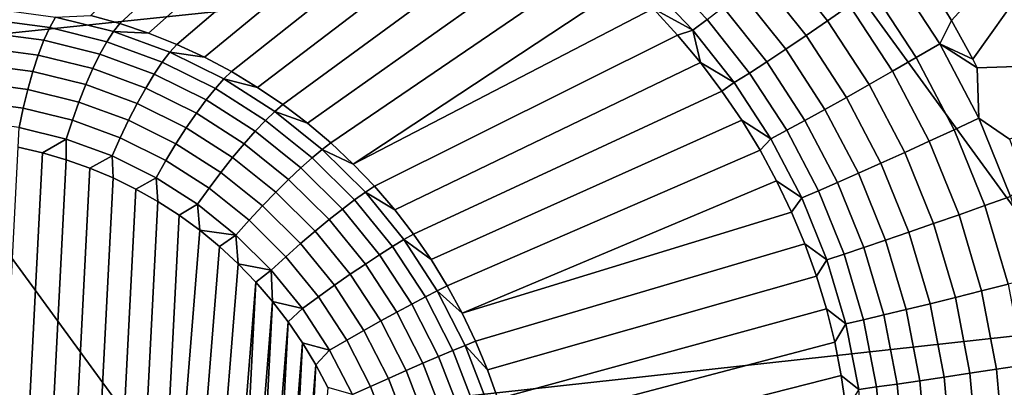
# Model space of a CAD drawing. Header units: metres. Extents: x -240 to 45, y -77 to 27.
# Tile 79 of 256: x -217.189 to -215.746, y -12.833 to -12.293. Entities that reach past the tile are written whole.
import ezdxf

# ---------------------------------------------------------------- set-up
doc = ezdxf.new("R2010")
doc.units = ezdxf.units.M
doc.layers.add('solid_102011X2', color=7, linetype='CONTINUOUS')

msp = doc.modelspace()

# ---------------------------------------------------------------- linework, layer by layer
at = {"layer": 'solid_102011X2'}
for points in [[(-216.393906, -11.614108, 304.30072), (-217.816788, -11.754929, 302.654205), (-217.424911, -12.336087, 302.374359), (-216.008652, -12.188061, 304.021484)], [(-215.823135, -12.29447, 272.273956), (-215.856689, -12.239145, 272.276276), (-215.496994, -11.936212, 272.144562)], [(-215.79216, -12.351208, 272.271973), (-215.823135, -12.29447, 272.273956), (-215.496994, -11.936212, 272.144562)], [(-215.79216, -12.351208, 272.271973), (-215.496994, -11.936212, 272.144562), (-215.354843, -12.349429, 272.162323), (-215.785583, -12.364099, 272.271576)], [(-216.712906, -11.994188, 272.207397), (-217.042328, -12.299107, 271.360657), (-217.085098, -12.287256, 271.370575), (-216.764542, -11.97841, 272.21759)], [(-216.662018, -12.012445, 272.197998), (-217.000183, -12.313308, 271.351135), (-217.042328, -12.299107, 271.360657), (-216.712906, -11.994188, 272.207397)], [(-216.612, -12.033126, 272.189362), (-216.958801, -12.329818, 271.342041), (-217.000183, -12.313308, 271.351135), (-216.662018, -12.012445, 272.197998)], [(-216.563004, -12.056181, 272.181488), (-216.918304, -12.348587, 271.333344), (-216.958801, -12.329818, 271.342041), (-216.612, -12.033126, 272.189362)], [(-214.584793, -12.04213, 305.658417), (-216.008652, -12.188061, 304.021484), (-215.605057, -12.74332, 303.728973), (-214.187866, -12.590459, 305.366882)], [(-216.515137, -12.081543, 272.174377), (-216.878799, -12.369562, 271.325104), (-216.918304, -12.348587, 271.333344), (-216.563004, -12.056181, 272.181488)], [(-216.468613, -12.10914, 272.167938), (-216.840408, -12.39268, 271.317352), (-216.878799, -12.369562, 271.325104), (-216.515137, -12.081543, 272.174377)], [(-216.423523, -12.138885, 272.162201), (-216.803238, -12.417874, 271.310089), (-216.840408, -12.39268, 271.317352), (-216.468613, -12.10914, 272.167938)], [(-216.380066, -12.170677, 272.157043), (-216.767426, -12.445069, 271.303375), (-216.803238, -12.417874, 271.310089), (-216.423523, -12.138885, 272.162201)], [(-216.338333, -12.204406, 272.152527), (-216.733032, -12.474187, 271.29718), (-216.767426, -12.445069, 271.303375), (-216.380066, -12.170677, 272.157043)], [(-216.008652, -12.188061, 304.021484), (-217.424911, -12.336087, 302.374359), (-217.014374, -12.898361, 302.081207), (-215.605057, -12.74332, 303.728973)], [(-216.005035, -12.294946, 272.279175), (-216.074249, -12.2077, 272.285065), (-216.044052, -12.182429, 272.292755), (-215.972702, -12.272372, 272.28656)], [(-216.338333, -12.204406, 272.152527), (-216.298492, -12.239961, 272.148529), (-216.700195, -12.505141, 271.291534), (-216.733032, -12.474187, 271.29718)], [(-216.036423, -12.316538, 272.266602), (-216.103622, -12.231828, 272.272217), (-216.074249, -12.2077, 272.285065), (-216.005035, -12.294946, 272.279175)], [(-216.202591, -12.30876, 272.174866), (-216.270172, -12.237607, 272.180847), (-216.250443, -12.22079, 272.211487), (-216.181549, -12.293197, 272.205261)], [(-216.202591, -12.30876, 272.174866), (-216.26062, -12.277216, 272.14505), (-216.270172, -12.237607, 272.180847)], [(-216.066315, -12.336763, 272.249023), (-216.131622, -12.254383, 272.254395), (-216.103622, -12.231828, 272.272217), (-216.036423, -12.316538, 272.266602)], [(-215.875031, -12.348987, 272.2836), (-215.939987, -12.249221, 272.288635), (-215.907501, -12.225906, 272.28537), (-215.840546, -12.328774, 272.28009)], [(-215.840546, -12.328774, 272.28009), (-215.907501, -12.225906, 272.28537), (-215.856689, -12.239145, 272.276276), (-215.823135, -12.29447, 272.273956)], [(-216.298492, -12.239961, 272.148529), (-216.26062, -12.277216, 272.14505), (-216.700195, -12.505141, 271.291534)], [(-215.909714, -12.369085, 272.281769), (-215.972702, -12.272372, 272.28656), (-215.939987, -12.249221, 272.288635), (-215.875031, -12.348987, 272.2836)], [(-216.094147, -12.355259, 272.226837), (-216.157745, -12.274962, 272.231934), (-216.131622, -12.254383, 272.254395), (-216.066315, -12.336763, 272.249023)], [(-217.223251, -12.277981, 271.376678), (-217.136658, -12.289523, 271.35553), (-217.145126, -12.304926, 271.332367), (-217.230331, -12.293571, 271.35318)], [(-216.224823, -12.316067, 272.141998), (-216.668991, -12.537841, 271.286499), (-216.700195, -12.505141, 271.291534), (-216.26062, -12.277216, 272.14505)], [(-216.202591, -12.30876, 272.174866), (-216.224823, -12.316067, 272.141998), (-216.26062, -12.277216, 272.14505)], [(-216.119446, -12.371695, 272.200378), (-216.181549, -12.293197, 272.205261), (-216.157745, -12.274962, 272.231934), (-216.094147, -12.355259, 272.226837)], [(-215.94397, -12.38871, 272.274567), (-216.005035, -12.294946, 272.279175), (-215.972702, -12.272372, 272.28656), (-215.909714, -12.369085, 272.281769)], [(-217.230331, -12.293571, 271.35318), (-217.145126, -12.304926, 271.332367), (-217.15361, -12.323663, 271.311768), (-217.23703, -12.312544, 271.332153)], [(-217.136658, -12.289523, 271.35553), (-217.051575, -12.310598, 271.335632), (-217.061417, -12.32566, 271.312775), (-217.145126, -12.304926, 271.332367)], [(-217.051575, -12.310598, 271.335632), (-217.136658, -12.289523, 271.35553), (-217.085098, -12.287256, 271.370575), (-217.042328, -12.299107, 271.360657)], [(-216.141739, -12.385776, 272.170135), (-216.202591, -12.30876, 272.174866), (-216.181549, -12.293197, 272.205261), (-216.119446, -12.371695, 272.200378)], [(-215.977173, -12.40751, 272.262207), (-216.036423, -12.316538, 272.266602), (-216.005035, -12.294946, 272.279175), (-215.94397, -12.38871, 272.274567)], [(-215.840546, -12.328774, 272.28009), (-215.823135, -12.29447, 272.273956), (-215.79216, -12.351208, 272.271973)], [(-217.145126, -12.304926, 271.332367), (-217.061417, -12.32566, 271.312775), (-217.07164, -12.343965, 271.292603), (-217.15361, -12.323663, 271.311768)], [(-217.051575, -12.310598, 271.335632), (-216.968994, -12.340961, 271.3172), (-216.980179, -12.355531, 271.294647), (-217.061417, -12.32566, 271.312775)], [(-217.051575, -12.310598, 271.335632), (-217.042328, -12.299107, 271.360657), (-217.000183, -12.313308, 271.351135)], [(-216.968994, -12.340961, 271.3172), (-217.051575, -12.310598, 271.335632), (-217.000183, -12.313308, 271.351135), (-216.958801, -12.329818, 271.342041)], [(-216.202591, -12.30876, 272.174866), (-216.191193, -12.356381, 272.139343), (-216.224823, -12.316067, 272.141998)], [(-216.141739, -12.385776, 272.170135), (-216.191193, -12.356381, 272.139343), (-216.202591, -12.30876, 272.174866)], [(-217.23703, -12.312544, 271.332153), (-217.15361, -12.323663, 271.311768), (-217.161926, -12.345338, 271.29425), (-217.243225, -12.334501, 271.314117)], [(-217.15361, -12.323663, 271.311768), (-217.07164, -12.343965, 271.292603), (-217.082031, -12.365125, 271.275543), (-217.161926, -12.345338, 271.29425)], [(-217.061417, -12.32566, 271.312775), (-216.980179, -12.355531, 271.294647), (-216.992096, -12.373213, 271.274841), (-217.07164, -12.343965, 271.292603)], [(-216.191193, -12.356381, 272.139343), (-216.639526, -12.572189, 271.282043), (-216.668991, -12.537841, 271.286499), (-216.224823, -12.316067, 272.141998)], [(-216.008759, -12.425149, 272.244843), (-216.066315, -12.336763, 272.249023), (-216.036423, -12.316538, 272.266602), (-215.977173, -12.40751, 272.262207)], [(-217.424911, -12.336087, 302.374359), (-218.831802, -12.486038, 300.716553), (-218.414001, -13.05539, 300.423035), (-217.014374, -12.898361, 302.081207)], [(-217.243225, -12.334501, 271.314117), (-217.161926, -12.345338, 271.29425), (-217.169891, -12.369492, 271.280121), (-217.248779, -12.358976, 271.299408)], [(-216.968994, -12.340961, 271.3172), (-216.958801, -12.329818, 271.342041), (-216.918304, -12.348587, 271.333344)], [(-216.038147, -12.441312, 272.222809), (-216.094147, -12.355259, 272.226837), (-216.066315, -12.336763, 272.249023), (-216.008759, -12.425149, 272.244843)], [(-215.819565, -12.454947, 272.279816), (-215.875031, -12.348987, 272.2836), (-215.840546, -12.328774, 272.28009), (-215.783356, -12.438042, 272.276154)], [(-215.840546, -12.328774, 272.28009), (-215.79216, -12.351208, 272.271973), (-215.785583, -12.364099, 272.271576)], [(-215.783356, -12.438042, 272.276154), (-215.840546, -12.328774, 272.28009), (-215.785583, -12.364099, 272.271576)], [(-217.161926, -12.345338, 271.29425), (-217.082031, -12.365125, 271.275543), (-217.092377, -12.388693, 271.261993), (-217.169891, -12.369492, 271.280121)], [(-217.07164, -12.343965, 271.292603), (-216.992096, -12.373213, 271.274841), (-217.004517, -12.393631, 271.25824), (-217.082031, -12.365125, 271.275543)], [(-216.968994, -12.340961, 271.3172), (-216.889908, -12.380254, 271.300476), (-216.902359, -12.394188, 271.278168), (-216.980179, -12.355531, 271.294647)], [(-216.889908, -12.380254, 271.300476), (-216.968994, -12.340961, 271.3172), (-216.918304, -12.348587, 271.333344), (-216.878799, -12.369562, 271.325104)], [(-216.064819, -12.455708, 272.196503), (-216.119446, -12.371695, 272.200378), (-216.094147, -12.355259, 272.226837), (-216.038147, -12.441312, 272.222809)], [(-215.855942, -12.471774, 272.278107), (-215.909714, -12.369085, 272.281769), (-215.875031, -12.348987, 272.2836), (-215.819565, -12.454947, 272.279816)], [(-215.783356, -12.438042, 272.276154), (-215.785583, -12.364099, 272.271576), (-215.354843, -12.349429, 272.162323), (-215.738144, -12.468809, 272.26886)], [(-217.248779, -12.358976, 271.299408), (-217.169891, -12.369492, 271.280121), (-217.177338, -12.395615, 271.269714), (-217.253586, -12.385452, 271.28833)], [(-217.169891, -12.369492, 271.280121), (-217.092377, -12.388693, 271.261993), (-217.102432, -12.41417, 271.252167), (-217.177338, -12.395615, 271.269714)], [(-217.082031, -12.365125, 271.275543), (-217.004517, -12.393631, 271.25824), (-217.017136, -12.416355, 271.245178), (-217.092377, -12.388693, 271.261993)], [(-216.980179, -12.355531, 271.294647), (-216.902359, -12.394188, 271.278168), (-216.915909, -12.411063, 271.258728), (-216.992096, -12.373213, 271.274841)], [(-216.889908, -12.380254, 271.300476), (-216.878799, -12.369562, 271.325104), (-216.840408, -12.39268, 271.317352)], [(-216.159805, -12.398044, 272.136993), (-216.611877, -12.608088, 271.278168), (-216.639526, -12.572189, 271.282043), (-216.191193, -12.356381, 272.139343)], [(-216.141739, -12.385776, 272.170135), (-216.159805, -12.398044, 272.136993), (-216.191193, -12.356381, 272.139343)], [(-215.891861, -12.488222, 272.271057), (-215.94397, -12.38871, 272.274567), (-215.909714, -12.369085, 272.281769), (-215.855942, -12.471774, 272.278107)], [(-216.992096, -12.373213, 271.274841), (-216.915909, -12.411063, 271.258728), (-216.930252, -12.430522, 271.242554), (-217.004517, -12.393631, 271.25824)], [(-216.889908, -12.380254, 271.300476), (-216.815216, -12.428017, 271.285614), (-216.828888, -12.441177, 271.26358), (-216.902359, -12.394188, 271.278168)], [(-216.815216, -12.428017, 271.285614), (-216.889908, -12.380254, 271.300476), (-216.840408, -12.39268, 271.317352), (-216.803238, -12.417874, 271.310089)], [(-216.088287, -12.468081, 272.166412), (-216.141739, -12.385776, 272.170135), (-216.119446, -12.371695, 272.200378), (-216.064819, -12.455708, 272.196503)], [(-217.253586, -12.385452, 271.28833), (-217.177338, -12.395615, 271.269714), (-217.184128, -12.423153, 271.263214), (-217.257538, -12.413369, 271.281158)], [(-217.177338, -12.395615, 271.269714), (-217.102432, -12.41417, 271.252167), (-217.112, -12.441018, 271.246338), (-217.184128, -12.423153, 271.263214)], [(-217.092377, -12.388693, 271.261993), (-217.017136, -12.416355, 271.245178), (-217.029724, -12.440903, 271.235962), (-217.102432, -12.41417, 271.252167)], [(-217.004517, -12.393631, 271.25824), (-216.930252, -12.430522, 271.242554), (-216.945084, -12.452152, 271.22995), (-217.017136, -12.416355, 271.245178)], [(-216.902359, -12.394188, 271.278168), (-216.828888, -12.441177, 271.26358), (-216.843964, -12.457072, 271.244446), (-216.915909, -12.411063, 271.258728)], [(-216.130722, -12.440922, 272.134949), (-216.586121, -12.64543, 271.274933), (-216.611877, -12.608088, 271.278168), (-216.159805, -12.398044, 272.136993)], [(-216.141739, -12.385776, 272.170135), (-216.088287, -12.468081, 272.166412), (-216.130722, -12.440922, 272.134949), (-216.159805, -12.398044, 272.136993)], [(-215.926666, -12.503998, 272.258789), (-215.977173, -12.40751, 272.262207), (-215.94397, -12.38871, 272.274567), (-215.891861, -12.488222, 272.271057)], [(-216.915909, -12.411063, 271.258728), (-216.843964, -12.457072, 271.244446), (-216.860123, -12.475365, 271.228607), (-216.930252, -12.430522, 271.242554)], [(-215.959732, -12.518818, 272.241577), (-216.008759, -12.425149, 272.244843), (-215.977173, -12.40751, 272.262207), (-215.926666, -12.503998, 272.258789)], [(-217.257538, -12.413369, 271.281158), (-217.184128, -12.423153, 271.263214), (-217.190094, -12.451525, 271.260803), (-217.260544, -12.442135, 271.278015)], [(-217.184128, -12.423153, 271.263214), (-217.112, -12.441018, 271.246338), (-217.12088, -12.468669, 271.244629), (-217.190094, -12.451525, 271.260803)], [(-217.102432, -12.41417, 271.252167), (-217.029724, -12.440903, 271.235962), (-217.042007, -12.466756, 271.230743), (-217.112, -12.441018, 271.246338)], [(-217.017136, -12.416355, 271.245178), (-216.945084, -12.452152, 271.22995), (-216.960083, -12.475498, 271.221222), (-217.029724, -12.440903, 271.235962)], [(-216.815216, -12.428017, 271.285614), (-216.803238, -12.417874, 271.310089), (-216.767426, -12.445069, 271.303375)], [(-215.990463, -12.532418, 272.219666), (-216.038147, -12.441312, 272.222809), (-216.008759, -12.425149, 272.244843), (-215.959732, -12.518818, 272.241577)], [(-217.112, -12.441018, 271.246338), (-217.042007, -12.466756, 271.230743), (-217.053711, -12.493367, 271.229614), (-217.12088, -12.468669, 271.244629)], [(-217.029724, -12.440903, 271.235962), (-216.960083, -12.475498, 271.221222), (-216.974945, -12.500064, 271.216553), (-217.042007, -12.466756, 271.230743)], [(-216.930252, -12.430522, 271.242554), (-216.860123, -12.475365, 271.228607), (-216.877029, -12.495667, 271.216431), (-216.945084, -12.452152, 271.22995)], [(-216.828888, -12.441177, 271.26358), (-216.760605, -12.495949, 271.251007), (-216.7771, -12.510701, 271.232117), (-216.843964, -12.457072, 271.244446)], [(-216.815216, -12.428017, 271.285614), (-216.745804, -12.483688, 271.272858), (-216.760605, -12.495949, 271.251007), (-216.828888, -12.441177, 271.26358)], [(-216.745804, -12.483688, 271.272858), (-216.815216, -12.428017, 271.285614), (-216.767426, -12.445069, 271.303375), (-216.733032, -12.474187, 271.29718)], [(-216.103973, -12.484918, 272.133148), (-216.562332, -12.684106, 271.272339), (-216.586121, -12.64543, 271.274933), (-216.130722, -12.440922, 272.134949)], [(-216.088287, -12.468081, 272.166412), (-216.103973, -12.484918, 272.133148), (-216.130722, -12.440922, 272.134949)], [(-216.018326, -12.544555, 272.193451), (-216.064819, -12.455708, 272.196503), (-216.038147, -12.441312, 272.222809), (-215.990463, -12.532418, 272.219666)], [(-215.774429, -12.566204, 272.277008), (-215.819565, -12.454947, 272.279816), (-215.783356, -12.438042, 272.276154), (-215.736801, -12.552784, 272.273285)], [(-215.736801, -12.552784, 272.273285), (-215.783356, -12.438042, 272.276154), (-215.738144, -12.468809, 272.26886), (-215.715225, -12.52951, 272.26767)], [(-217.190094, -12.451525, 271.260803), (-217.12088, -12.468669, 271.244629), (-217.155975, -12.48865, 271.253265), (-217.191422, -12.480609, 271.261627)], [(-216.945084, -12.452152, 271.22995), (-216.877029, -12.495667, 271.216431), (-216.894318, -12.51755, 271.20816), (-216.960083, -12.475498, 271.221222)], [(-216.042816, -12.555011, 272.163422), (-216.088287, -12.468081, 272.166412), (-216.064819, -12.455708, 272.196503), (-216.018326, -12.544555, 272.193451)], [(-215.812225, -12.579571, 272.27536), (-215.855942, -12.471774, 272.278107), (-215.819565, -12.454947, 272.279816), (-215.774429, -12.566204, 272.277008)], [(-217.12088, -12.468669, 271.244629), (-217.12088, -12.498811, 271.245178), (-217.155975, -12.48865, 271.253265)], [(-217.12088, -12.468669, 271.244629), (-217.053711, -12.493367, 271.229614), (-217.086182, -12.511098, 271.237396), (-217.12088, -12.498811, 271.245178)], [(-217.042007, -12.466756, 271.230743), (-216.974945, -12.500064, 271.216553), (-216.989365, -12.525331, 271.216003), (-217.053711, -12.493367, 271.229614)], [(-216.843964, -12.457072, 271.244446), (-216.7771, -12.510701, 271.232117), (-216.794952, -12.527634, 271.216614), (-216.860123, -12.475365, 271.228607)], [(-216.088287, -12.468081, 272.166412), (-216.042816, -12.555011, 272.163422), (-216.07962, -12.529902, 272.131592), (-216.103973, -12.484918, 272.133148)], [(-217.155975, -12.48865, 271.253265), (-217.221161, -13.754253, 271.383942), (-217.257141, -13.756777, 271.393402), (-217.191422, -12.480609, 271.261627)], [(-216.960083, -12.475498, 271.221222), (-216.894318, -12.51755, 271.20816), (-216.911636, -12.540551, 271.203979), (-216.974945, -12.500064, 271.216553)], [(-216.860123, -12.475365, 271.228607), (-216.794952, -12.527634, 271.216614), (-216.813797, -12.546388, 271.204803), (-216.877029, -12.495667, 271.216431)], [(-216.745804, -12.483688, 271.272858), (-216.682495, -12.546618, 271.262299), (-216.698303, -12.55786, 271.240631), (-216.760605, -12.495949, 271.251007)], [(-216.745804, -12.483688, 271.272858), (-216.733032, -12.474187, 271.29718), (-216.700195, -12.505141, 271.291534)], [(-216.682495, -12.546618, 271.262299), (-216.745804, -12.483688, 271.272858), (-216.700195, -12.505141, 271.291534), (-216.668991, -12.537841, 271.286499)], [(-216.07962, -12.529902, 272.131592), (-216.540588, -12.724002, 271.270355), (-216.562332, -12.684106, 271.272339), (-216.103973, -12.484918, 272.133148)], [(-215.849518, -12.592646, 272.268372), (-215.891861, -12.488222, 272.271057), (-215.855942, -12.471774, 272.278107), (-215.812225, -12.579571, 272.27536)], [(-217.12088, -12.498811, 271.245178), (-217.185287, -13.749575, 271.374329), (-217.221161, -13.754253, 271.383942), (-217.155975, -12.48865, 271.253265)], [(-217.086182, -12.511098, 271.237396), (-217.149597, -13.742723, 271.364563), (-217.185287, -13.749575, 271.374329), (-217.12088, -12.498811, 271.245178)], [(-217.053711, -12.493367, 271.229614), (-217.052155, -12.525442, 271.22995), (-217.086182, -12.511098, 271.237396)], [(-217.053711, -12.493367, 271.229614), (-216.989365, -12.525331, 271.216003), (-217.018845, -12.541838, 271.2229), (-217.052155, -12.525442, 271.22995)], [(-216.877029, -12.495667, 271.216431), (-216.813797, -12.546388, 271.204803), (-216.833206, -12.566567, 271.196899), (-216.894318, -12.51755, 271.20816)], [(-216.760605, -12.495949, 271.251007), (-216.698303, -12.55786, 271.240631), (-216.71611, -12.571321, 271.221954), (-216.7771, -12.510701, 271.232117)], [(-215.88562, -12.605196, 272.256165), (-215.926666, -12.503998, 272.258789), (-215.891861, -12.488222, 272.271057), (-215.849518, -12.592646, 272.268372)], [(-217.052155, -12.525442, 271.22995), (-217.11438, -13.733727, 271.354736), (-217.149597, -13.742723, 271.364563), (-217.086182, -12.511098, 271.237396)], [(-216.974945, -12.500064, 271.216553), (-216.911636, -12.540551, 271.203979), (-216.928604, -12.564183, 271.203949), (-216.989365, -12.525331, 271.216003)], [(-216.7771, -12.510701, 271.232117), (-216.71611, -12.571321, 271.221954), (-216.735519, -12.586717, 271.206696), (-216.794952, -12.527634, 271.216614)], [(-215.919907, -12.616996, 272.238983), (-215.959732, -12.518818, 272.241577), (-215.926666, -12.503998, 272.258789), (-215.88562, -12.605196, 272.256165)], [(-217.018845, -12.541838, 271.2229), (-217.079651, -13.722588, 271.344818), (-217.11438, -13.733727, 271.354736), (-217.052155, -12.525442, 271.22995)], [(-216.989365, -12.525331, 271.216003), (-216.986526, -12.560159, 271.216278), (-217.018845, -12.541838, 271.2229)], [(-216.989365, -12.525331, 271.216003), (-216.928604, -12.564183, 271.203949), (-216.955231, -12.580388, 271.210083), (-216.986526, -12.560159, 271.216278)], [(-216.894318, -12.51755, 271.20816), (-216.833206, -12.566567, 271.196899), (-216.852798, -12.587744, 271.193146), (-216.911636, -12.540551, 271.203979)], [(-216.794952, -12.527634, 271.216614), (-216.735519, -12.586717, 271.206696), (-216.756119, -12.603721, 271.19516), (-216.813797, -12.546388, 271.204803)], [(-215.951752, -12.627833, 272.217102), (-215.990463, -12.532418, 272.219666), (-215.959732, -12.518818, 272.241577), (-215.919907, -12.616996, 272.238983)], [(-216.986526, -12.560159, 271.216278), (-217.0457, -13.709383, 271.33493), (-217.079651, -13.722588, 271.344818), (-217.018845, -12.541838, 271.2229)], [(-216.911636, -12.540551, 271.203979), (-216.852798, -12.587744, 271.193146), (-216.872147, -12.609471, 271.193542), (-216.928604, -12.564183, 271.203949)], [(-216.682495, -12.546618, 271.262299), (-216.668991, -12.537841, 271.286499), (-216.639526, -12.572189, 271.282043)], [(-216.07962, -12.529902, 272.131592), (-216.057693, -12.575788, 272.130127), (-216.540588, -12.724002, 271.270355)], [(-216.042816, -12.555011, 272.163422), (-216.057693, -12.575788, 272.130127), (-216.07962, -12.529902, 272.131592)], [(-215.980591, -12.637517, 272.190948), (-216.018326, -12.544555, 272.193451), (-215.990463, -12.532418, 272.219666), (-215.951752, -12.627833, 272.217102)], [(-216.813797, -12.546388, 271.204803), (-216.756119, -12.603721, 271.19516), (-216.777466, -12.621973, 271.187622), (-216.833206, -12.566567, 271.196899)], [(-216.682495, -12.546618, 271.262299), (-216.626007, -12.616068, 271.254059), (-216.642746, -12.626185, 271.232544), (-216.698303, -12.55786, 271.240631)], [(-216.626007, -12.616068, 271.254059), (-216.682495, -12.546618, 271.262299), (-216.639526, -12.572189, 271.282043), (-216.611877, -12.608088, 271.278168)], [(-216.042816, -12.555011, 272.163422), (-216.005905, -12.645872, 272.16095), (-216.038193, -12.622456, 272.128845), (-216.057693, -12.575788, 272.130127)], [(-216.005905, -12.645872, 272.16095), (-216.042816, -12.555011, 272.163422), (-216.018326, -12.544555, 272.193451), (-215.980591, -12.637517, 272.190948)], [(-215.740265, -12.681643, 272.275085), (-215.774429, -12.566204, 272.277008), (-215.736801, -12.552784, 272.273285), (-215.701538, -12.671847, 272.271393)], [(-216.955231, -12.580388, 271.210083), (-217.012573, -13.694129, 271.325073), (-217.0457, -13.709383, 271.33493), (-216.986526, -12.560159, 271.216278)], [(-216.928604, -12.564183, 271.203949), (-216.925171, -12.602376, 271.204346), (-216.955231, -12.580388, 271.210083)], [(-216.928604, -12.564183, 271.203949), (-216.872147, -12.609471, 271.193542), (-216.925171, -12.602376, 271.204346)], [(-216.833206, -12.566567, 271.196899), (-216.777466, -12.621973, 271.187622), (-216.799133, -12.641088, 271.184174), (-216.852798, -12.587744, 271.193146)], [(-216.71611, -12.571321, 271.221954), (-216.661713, -12.638221, 271.21405), (-216.682495, -12.65192, 271.198975), (-216.735519, -12.586717, 271.206696)], [(-216.698303, -12.55786, 271.240631), (-216.642746, -12.626185, 271.232544), (-216.661713, -12.638221, 271.21405), (-216.71611, -12.571321, 271.221954)], [(-215.77916, -12.691401, 272.273376), (-215.812225, -12.579571, 272.27536), (-215.774429, -12.566204, 272.277008), (-215.740265, -12.681643, 272.275085)], [(-216.955231, -12.580388, 271.210083), (-216.925171, -12.602376, 271.204346), (-217.012573, -13.694129, 271.325073)], [(-216.038193, -12.622456, 272.128845), (-216.520966, -12.765003, 271.269012), (-216.540588, -12.724002, 271.270355), (-216.057693, -12.575788, 272.130127)], [(-215.81749, -12.700949, 272.266357), (-215.849518, -12.592646, 272.268372), (-215.812225, -12.579571, 272.27536), (-215.77916, -12.691401, 272.273376)], [(-216.852798, -12.587744, 271.193146), (-216.799133, -12.641088, 271.184174), (-216.820633, -12.660662, 271.184967), (-216.872147, -12.609471, 271.193542)], [(-216.735519, -12.586717, 271.206696), (-216.682495, -12.65192, 271.198975), (-216.704666, -12.666992, 271.187683), (-216.756119, -12.603721, 271.19516)], [(-215.854584, -12.710114, 272.25412), (-215.88562, -12.605196, 272.256165), (-215.849518, -12.592646, 272.268372), (-215.81749, -12.700949, 272.266357)], [(-216.896362, -12.626098, 271.199097), (-216.980499, -13.67694, 271.315308), (-217.012573, -13.694129, 271.325073), (-216.925171, -12.602376, 271.204346)], [(-216.872147, -12.609471, 271.193542), (-216.896362, -12.626098, 271.199097), (-216.925171, -12.602376, 271.204346)], [(-216.872147, -12.609471, 271.193542), (-216.868958, -12.651441, 271.194366), (-216.896362, -12.626098, 271.199097)], [(-216.872147, -12.609471, 271.193542), (-216.820633, -12.660662, 271.184967), (-216.868958, -12.651441, 271.194366)], [(-216.756119, -12.603721, 271.19516), (-216.704666, -12.666992, 271.187683), (-216.727753, -12.68312, 271.180389), (-216.777466, -12.621973, 271.187622)], [(-216.626007, -12.616068, 271.254059), (-216.611877, -12.608088, 271.278168), (-216.586121, -12.64543, 271.274933)], [(-215.889786, -12.718736, 272.236908), (-215.919907, -12.616996, 272.238983), (-215.88562, -12.605196, 272.256165), (-215.854584, -12.710114, 272.25412)], [(-216.868958, -12.651441, 271.194366), (-216.949493, -13.657836, 271.305634), (-216.980499, -13.67694, 271.315308), (-216.896362, -12.626098, 271.199097)], [(-216.777466, -12.621973, 271.187622), (-216.727753, -12.68312, 271.180389), (-216.751251, -12.69996, 271.177216), (-216.799133, -12.641088, 271.184174)], [(-216.642746, -12.626185, 271.232544), (-216.594559, -12.700124, 271.226837), (-216.614532, -12.710617, 271.208466), (-216.661713, -12.638221, 271.21405)], [(-216.626007, -12.616068, 271.254059), (-216.577042, -12.691222, 271.248291), (-216.594559, -12.700124, 271.226837), (-216.642746, -12.626185, 271.232544)], [(-216.577042, -12.691222, 271.248291), (-216.626007, -12.616068, 271.254059), (-216.586121, -12.64543, 271.274933), (-216.562332, -12.684106, 271.272339)], [(-216.021164, -12.66983, 272.127625), (-216.503494, -12.806987, 271.268311), (-216.520966, -12.765003, 271.269012), (-216.038193, -12.622456, 272.128845)], [(-216.005905, -12.645872, 272.16095), (-216.021164, -12.66983, 272.127625), (-216.038193, -12.622456, 272.128845)], [(-215.952026, -12.733736, 272.188812), (-215.980591, -12.637517, 272.190948), (-215.951752, -12.627833, 272.217102), (-215.92247, -12.726656, 272.214996)], [(-215.92247, -12.726656, 272.214996), (-215.951752, -12.627833, 272.217102), (-215.919907, -12.616996, 272.238983), (-215.889786, -12.718736, 272.236908)], [(-216.799133, -12.641088, 271.184174), (-216.751251, -12.69996, 271.177216), (-216.774704, -12.717156, 271.178284), (-216.820633, -12.660662, 271.184967)], [(-216.661713, -12.638221, 271.21405), (-216.614532, -12.710617, 271.208466), (-216.636505, -12.722481, 271.193542), (-216.682495, -12.65192, 271.198975)], [(-215.977936, -12.739847, 272.158783), (-216.005905, -12.645872, 272.16095), (-215.980591, -12.637517, 272.190948), (-215.952026, -12.733736, 272.188812)], [(-216.842987, -12.678357, 271.190125), (-216.919693, -13.63691, 271.296112), (-216.949493, -13.657836, 271.305634), (-216.868958, -12.651441, 271.194366)], [(-216.820633, -12.660662, 271.184967), (-216.842987, -12.678357, 271.190125), (-216.868958, -12.651441, 271.194366)], [(-216.682495, -12.65192, 271.198975), (-216.636505, -12.722481, 271.193542), (-216.660049, -12.735462, 271.182404), (-216.704666, -12.666992, 271.187683)], [(-216.005905, -12.645872, 272.16095), (-215.977936, -12.739847, 272.158783), (-216.006592, -12.717804, 272.126495), (-216.021164, -12.66983, 272.127625)], [(-216.820633, -12.660662, 271.184967), (-216.818527, -12.706761, 271.186432), (-216.842987, -12.678357, 271.190125)], [(-216.820633, -12.660662, 271.184967), (-216.774704, -12.717156, 271.178284), (-216.818527, -12.706761, 271.186432)], [(-216.704666, -12.666992, 271.187683), (-216.660049, -12.735462, 271.182404), (-216.684631, -12.749289, 271.175293), (-216.727753, -12.68312, 271.180389)], [(-216.006592, -12.717804, 272.126495), (-216.488235, -12.849832, 271.26828), (-216.503494, -12.806987, 271.268311), (-216.021164, -12.66983, 272.127625)], [(-216.842987, -12.678357, 271.190125), (-216.891159, -13.614203, 271.286774), (-216.919693, -13.63691, 271.296112)], [(-216.842987, -12.678357, 271.190125), (-216.818527, -12.706761, 271.186432), (-216.891159, -13.614203, 271.286774)], [(-216.727753, -12.68312, 271.180389), (-216.684631, -12.749289, 271.175293), (-216.709747, -12.763666, 271.172333), (-216.751251, -12.69996, 271.177216)], [(-216.577042, -12.691222, 271.248291), (-216.562332, -12.684106, 271.272339), (-216.540588, -12.724002, 271.270355)], [(-215.757233, -12.806087, 272.272034), (-215.77916, -12.691401, 272.273376), (-215.740265, -12.681643, 272.275085), (-215.717606, -12.80004, 272.273834)], [(-216.751251, -12.69996, 271.177216), (-216.709747, -12.763666, 271.172333), (-216.734863, -12.778292, 271.173584), (-216.774704, -12.717156, 271.178284)], [(-216.594559, -12.700124, 271.226837), (-216.554321, -12.778808, 271.223633), (-216.575134, -12.78766, 271.205322), (-216.614532, -12.710617, 271.208466)], [(-216.577042, -12.691222, 271.248291), (-216.536133, -12.7712, 271.245026), (-216.554321, -12.778808, 271.223633), (-216.594559, -12.700124, 271.226837)], [(-216.536133, -12.7712, 271.245026), (-216.577042, -12.691222, 271.248291), (-216.540588, -12.724002, 271.270355), (-216.520966, -12.765003, 271.269012)], [(-215.83403, -12.817678, 272.252533), (-215.854584, -12.710114, 272.25412), (-215.81749, -12.700949, 272.266357), (-215.796265, -12.812002, 272.264893)], [(-215.796265, -12.812002, 272.264893), (-215.81749, -12.700949, 272.266357), (-215.77916, -12.691401, 272.273376), (-215.757233, -12.806087, 272.272034)], [(-216.818527, -12.706761, 271.186432), (-216.863998, -13.589785, 271.277588), (-216.891159, -13.614203, 271.286774)], [(-216.818527, -12.706761, 271.186432), (-216.7957, -12.736549, 271.183258), (-216.863998, -13.589785, 271.277588)], [(-216.774704, -12.717156, 271.178284), (-216.7957, -12.736549, 271.183258), (-216.818527, -12.706761, 271.186432)], [(-216.614532, -12.710617, 271.208466), (-216.575134, -12.78766, 271.205322), (-216.598114, -12.797569, 271.190491), (-216.636505, -12.722481, 271.193542)], [(-215.869812, -12.823014, 272.235199), (-215.889786, -12.718736, 272.236908), (-215.854584, -12.710114, 272.25412), (-215.83403, -12.817678, 272.252533)], [(-216.774704, -12.717156, 271.178284), (-216.734863, -12.778292, 271.173584), (-216.774536, -12.767653, 271.180634), (-216.7957, -12.736549, 271.183258)], [(-216.636505, -12.722481, 271.193542), (-216.598114, -12.797569, 271.190491), (-216.622772, -12.808328, 271.179413), (-216.660049, -12.735462, 271.182404)], [(-215.994492, -12.766331, 272.125397), (-216.47525, -12.893411, 271.26886), (-216.488235, -12.849832, 271.26828), (-216.006592, -12.717804, 272.126495)], [(-215.977936, -12.739847, 272.158783), (-215.994492, -12.766331, 272.125397), (-216.006592, -12.717804, 272.126495)], [(-215.932999, -12.832293, 272.18689), (-215.952026, -12.733736, 272.188812), (-215.92247, -12.726656, 272.214996), (-215.903015, -12.827915, 272.213196)], [(-215.903015, -12.827915, 272.213196), (-215.92247, -12.726656, 272.214996), (-215.889786, -12.718736, 272.236908), (-215.869812, -12.823014, 272.235199)], [(-215.605057, -12.74332, 303.728973), (-217.014374, -12.898361, 302.081207), (-216.585831, -13.440899, 301.775146), (-215.183792, -13.279045, 303.423645)], [(-216.7957, -12.736549, 271.183258), (-216.838287, -13.563745, 271.268677), (-216.863998, -13.589785, 271.277588)], [(-216.7957, -12.736549, 271.183258), (-216.774536, -12.767653, 271.180634), (-216.838287, -13.563745, 271.268677)], [(-216.660049, -12.735462, 271.182404), (-216.622772, -12.808328, 271.179413), (-216.648621, -12.819705, 271.172394), (-216.684631, -12.749289, 271.175293)], [(-215.977936, -12.739847, 272.158783), (-215.959274, -12.836068, 272.156799), (-215.984863, -12.815308, 272.124329), (-215.994492, -12.766331, 272.125397)], [(-215.959274, -12.836068, 272.156799), (-215.977936, -12.739847, 272.158783), (-215.952026, -12.733736, 272.188812), (-215.932999, -12.832293, 272.18689)], [(-216.684631, -12.749289, 271.175293), (-216.648621, -12.819705, 271.172394), (-216.675064, -12.831463, 271.169525), (-216.709747, -12.763666, 271.172333)], [(-216.774536, -12.767653, 271.180634), (-216.814102, -13.536143, 271.259979), (-216.838287, -13.563745, 271.268677)], [(-216.774536, -12.767653, 271.180634), (-216.755157, -12.79991, 271.178558), (-216.814102, -13.536143, 271.259979)], [(-216.734863, -12.778292, 271.173584), (-216.755157, -12.79991, 271.178558), (-216.774536, -12.767653, 271.180634)], [(-216.709747, -12.763666, 271.172333), (-216.675064, -12.831463, 271.169525), (-216.701584, -12.843351, 271.170898), (-216.734863, -12.778292, 271.173584)], [(-216.536133, -12.7712, 271.245026), (-216.503784, -12.855065, 271.244263), (-216.522507, -12.861315, 271.2229), (-216.554321, -12.778808, 271.223633)], [(-216.536133, -12.7712, 271.245026), (-216.520966, -12.765003, 271.269012), (-216.503494, -12.806987, 271.268311)], [(-216.503784, -12.855065, 271.244263), (-216.536133, -12.7712, 271.245026), (-216.503494, -12.806987, 271.268311), (-216.488235, -12.849832, 271.26828)], [(-215.984863, -12.815308, 272.124329), (-216.464554, -12.937597, 271.270111), (-216.47525, -12.893411, 271.26886), (-215.994492, -12.766331, 272.125397)], [(-216.734863, -12.778292, 271.173584), (-216.701584, -12.843351, 271.170898), (-216.73761, -12.833265, 271.177063), (-216.755157, -12.79991, 271.178558)], [(-216.575134, -12.78766, 271.205322), (-216.543976, -12.868446, 271.20459), (-216.567734, -12.876307, 271.189789), (-216.598114, -12.797569, 271.190491)], [(-216.554321, -12.778808, 271.223633), (-216.522507, -12.861315, 271.2229), (-216.543976, -12.868446, 271.20459), (-216.575134, -12.78766, 271.205322)], [(-216.755157, -12.79991, 271.178558), (-216.791565, -13.507125, 271.251587), (-216.814102, -13.536143, 271.259979)], [(-216.755157, -12.79991, 271.178558), (-216.73761, -12.833265, 271.177063), (-216.791565, -13.507125, 271.251587)], [(-216.598114, -12.797569, 271.190491), (-216.567734, -12.876307, 271.189789), (-216.593307, -12.884733, 271.178741), (-216.622772, -12.808328, 271.179413)], [(-215.746796, -12.922414, 272.271149), (-215.757233, -12.806087, 272.272034), (-215.717606, -12.80004, 272.273834), (-215.706787, -12.920132, 272.273163)], [(-216.622772, -12.808328, 271.179413), (-216.593307, -12.884733, 271.178741), (-216.620132, -12.893543, 271.171753), (-216.648621, -12.819705, 271.172394)], [(-215.977737, -12.864691, 272.12326), (-216.456192, -12.982261, 271.271973), (-216.464554, -12.937597, 271.270111), (-215.984863, -12.815308, 272.124329)], [(-215.959274, -12.836068, 272.156799), (-215.977737, -12.864691, 272.12326), (-215.984863, -12.815308, 272.124329)], [(-215.824219, -12.926776, 272.251251), (-215.83403, -12.817678, 272.252533), (-215.796265, -12.812002, 272.264893), (-215.786179, -12.924642, 272.263794)], [(-215.786179, -12.924642, 272.263794), (-215.796265, -12.812002, 272.264893), (-215.757233, -12.806087, 272.272034), (-215.746796, -12.922414, 272.271149)], [(-216.675064, -12.831463, 271.169525), (-216.647644, -12.902554, 271.168915), (-216.675278, -12.911572, 271.170319), (-216.701584, -12.843351, 271.170898)], [(-216.648621, -12.819705, 271.172394), (-216.620132, -12.893543, 271.171753), (-216.647644, -12.902554, 271.168915), (-216.675064, -12.831463, 271.169525)], [(-215.923782, -12.932245, 272.185089), (-215.932999, -12.832293, 272.18689), (-215.903015, -12.827915, 272.213196), (-215.893646, -12.930612, 272.211548)], [(-215.893646, -12.930612, 272.211548), (-215.903015, -12.827915, 272.213196), (-215.869812, -12.823014, 272.235199), (-215.86026, -12.928778, 272.233734)], [(-215.86026, -12.928778, 272.233734), (-215.869812, -12.823014, 272.235199), (-215.83403, -12.817678, 272.252533), (-215.824219, -12.926776, 272.251251)], [(-215.950119, -12.933649, 272.154846), (-215.959274, -12.836068, 272.156799), (-215.932999, -12.832293, 272.18689), (-215.923782, -12.932245, 272.185089)]]:
    msp.add_3dface(points, dxfattribs=at)

doc.saveas('drawing.dxf')
